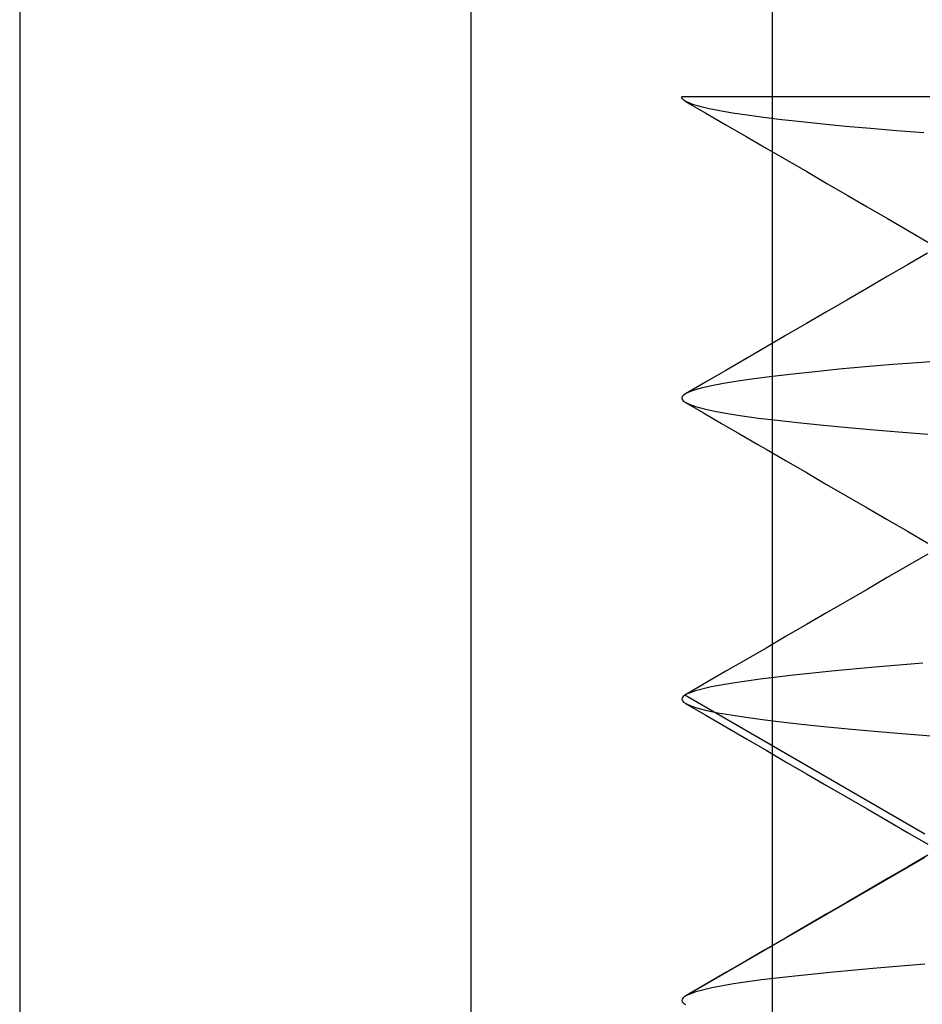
# Model space of a CAD drawing. Header units: millimetres. Extents: x 0 to 93, y -1.2 to 50.
# Tile 22 of 140: x 5 to 6.5, y 5.3 to 6.9. Entities that reach past the tile are written whole.
import ezdxf

# ---------------------------------------------------------------- set-up
doc = ezdxf.new("R2010")
doc.units = ezdxf.units.MM
doc.layers.add('MAIN-2', color=7, linetype='Continuous')

msp = doc.modelspace()

# ---------------------------------------------------------------- linework, layer by layer
at = {"layer": 'MAIN-2'}
for p, q in [((5.75, 9), (5.75, 0)), ((6.2505, 9), (6.2505, 0)), ((5.0005, 8), (5.0005, 0.8)), ((6.115, 6.8), (6.1002, 6.8)), ((6.1005, 6.7985), (6.1002, 6.8)), ((6.1012, 6.797), (6.1005, 6.7985)), ((6.1025, 6.7956), (6.1012, 6.797)), ((6.1043, 6.7941), (6.1025, 6.7956)), ((6.1066, 6.7927), (6.1043, 6.7941)), ((6.1065, 6.7927), (6.14, 6.7733)), ((6.1094, 6.7912), (6.1066, 6.7927)), ((6.1183, 6.7876), (6.1094, 6.7912)), ((6.1183, 6.7876), (6.1094, 6.7912)), ((6.1379, 6.8), (6.115, 6.8)), ((6.1303, 6.784), (6.1183, 6.7876)), ((6.1303, 6.784), (6.1183, 6.7876)), ((6.1687, 6.8), (6.1379, 6.8)), ((6.2068, 6.8), (6.1687, 6.8)), ((6.2515, 6.8), (6.2068, 6.8)), ((6.302, 6.8), (6.2515, 6.8)), ((6.358, 6.8), (6.302, 6.8)), ((6.4196, 6.8), (6.358, 6.8)), ((6.4882, 6.8), (6.4196, 6.8)), ((6.5652, 6.8), (6.4882, 6.8)), ((6.1454, 6.7804), (6.1303, 6.784)), ((6.1454, 6.7804), (6.1303, 6.784)), ((6.14, 6.7733), (6.1736, 6.7538)), ((6.1634, 6.7768), (6.1454, 6.7804)), ((6.1634, 6.7768), (6.1454, 6.7804)), ((6.1846, 6.7731), (6.1634, 6.7768)), ((6.1846, 6.7731), (6.1634, 6.7768)), ((6.2088, 6.7695), (6.1846, 6.7731)), ((6.2088, 6.7695), (6.1846, 6.7731)), ((6.2361, 6.7658), (6.2088, 6.7695)), ((6.2361, 6.7658), (6.2088, 6.7695)), ((6.1736, 6.7538), (6.207, 6.7344)), ((6.2662, 6.7621), (6.2361, 6.7658)), ((6.2662, 6.7621), (6.2361, 6.7658)), ((6.2991, 6.7585), (6.2662, 6.7621)), ((6.2991, 6.7585), (6.2662, 6.7621)), ((6.3347, 6.7548), (6.2991, 6.7585)), ((6.3347, 6.7548), (6.2991, 6.7585)), ((6.3728, 6.7512), (6.3347, 6.7548)), ((6.3728, 6.7512), (6.3347, 6.7548)), ((6.4135, 6.7476), (6.3728, 6.7512)), ((6.4135, 6.7476), (6.3728, 6.7512)), ((6.4566, 6.7439), (6.4135, 6.7476)), ((6.4566, 6.7439), (6.4135, 6.7476)), ((6.502, 6.7403), (6.4566, 6.7439)), ((6.502, 6.7403), (6.4566, 6.7439)), ((6.207, 6.7344), (6.2405, 6.715)), ((6.2405, 6.715), (6.2741, 6.6955)), ((6.2741, 6.6955), (6.3076, 6.676)), ((6.3076, 6.676), (6.3412, 6.6565)), ((6.3412, 6.6565), (6.3747, 6.6371)), ((6.3747, 6.6371), (6.4082, 6.6176)), ((6.4082, 6.6176), (6.4417, 6.5981)), ((6.4417, 6.5981), (6.4752, 6.5786)), ((6.4752, 6.5786), (6.5087, 6.5591)), ((6.5084, 6.5406), (6.4748, 6.5211)), ((6.4748, 6.5211), (6.4413, 6.5016)), ((6.4413, 6.5016), (6.4078, 6.4821)), ((6.4078, 6.4821), (6.3743, 6.4626)), ((6.3743, 6.4626), (6.3407, 6.4431)), ((6.3407, 6.4431), (6.3071, 6.4236)), ((6.3071, 6.4236), (6.2736, 6.4042)), ((6.2736, 6.4042), (6.24, 6.3847)), ((6.24, 6.3847), (6.2066, 6.3653)), ((6.2066, 6.3653), (6.1731, 6.3459)), ((6.5506, 6.3632), (6.4993, 6.3593)), ((6.5506, 6.3632), (6.4993, 6.3593)), ((6.1731, 6.3459), (6.1397, 6.3265)), ((6.3616, 6.3477), (6.3216, 6.3438)), ((6.3616, 6.3477), (6.3216, 6.3438)), ((6.4047, 6.3516), (6.3616, 6.3477)), ((6.4047, 6.3516), (6.3616, 6.3477)), ((6.4507, 6.3555), (6.4047, 6.3516)), ((6.4507, 6.3555), (6.4047, 6.3516)), ((6.4993, 6.3593), (6.4507, 6.3555)), ((6.4993, 6.3593), (6.4507, 6.3555)), ((6.1933, 6.328), (6.1696, 6.3241)), ((6.1933, 6.328), (6.1696, 6.3241)), ((6.2205, 6.332), (6.1933, 6.328)), ((6.2205, 6.332), (6.1933, 6.328)), ((6.2509, 6.3359), (6.2205, 6.332)), ((6.2509, 6.3359), (6.2205, 6.332)), ((6.2847, 6.3399), (6.2509, 6.3359)), ((6.2847, 6.3399), (6.2509, 6.3359)), ((6.3216, 6.3438), (6.2847, 6.3399)), ((6.3216, 6.3438), (6.2847, 6.3399)), ((6.1397, 6.3265), (6.1062, 6.3071)), ((6.119, 6.3125), (6.1092, 6.3086)), ((6.119, 6.3125), (6.1092, 6.3086)), ((6.1324, 6.3163), (6.119, 6.3125)), ((6.1324, 6.3163), (6.119, 6.3125)), ((6.1493, 6.3202), (6.1324, 6.3163)), ((6.1493, 6.3202), (6.1324, 6.3163)), ((6.1696, 6.3241), (6.1493, 6.3202)), ((6.1696, 6.3241), (6.1493, 6.3202)), ((6.1003, 6.3011), (6.1001, 6.2993)), ((6.1001, 6.2993), (6.1008, 6.2974)), ((6.1012, 6.303), (6.1003, 6.3011)), ((6.1008, 6.2974), (6.1024, 6.2956)), ((6.1029, 6.3048), (6.1012, 6.303)), ((6.1024, 6.2956), (6.1047, 6.2937)), ((6.1092, 6.3086), (6.1029, 6.3048)), ((6.1092, 6.3086), (6.1029, 6.3048)), ((6.1047, 6.2937), (6.1122, 6.2899)), ((6.1047, 6.2937), (6.1122, 6.2899)), ((6.1063, 6.2928), (6.1363, 6.2754)), ((6.1122, 6.2899), (6.1232, 6.286)), ((6.1122, 6.2899), (6.1232, 6.286)), ((6.1232, 6.286), (6.1375, 6.2821)), ((6.1232, 6.286), (6.1375, 6.2821)), ((6.1375, 6.2821), (6.1551, 6.2782)), ((6.1375, 6.2821), (6.1551, 6.2782)), ((6.1363, 6.2754), (6.1663, 6.258)), ((6.1551, 6.2782), (6.176, 6.2744)), ((6.1551, 6.2782), (6.176, 6.2744)), ((6.176, 6.2744), (6.2002, 6.2706)), ((6.176, 6.2744), (6.2002, 6.2706)), ((6.2002, 6.2706), (6.2276, 6.2668)), ((6.2002, 6.2706), (6.2276, 6.2668)), ((6.2276, 6.2668), (6.2585, 6.263)), ((6.2276, 6.2668), (6.2585, 6.263)), ((6.2585, 6.263), (6.2925, 6.2592)), ((6.2585, 6.263), (6.2925, 6.2592)), ((6.1663, 6.258), (6.1963, 6.2405)), ((6.2925, 6.2592), (6.3299, 6.2553)), ((6.2925, 6.2592), (6.3299, 6.2553)), ((6.3299, 6.2553), (6.3703, 6.2515)), ((6.3299, 6.2553), (6.3703, 6.2515)), ((6.3703, 6.2515), (6.4138, 6.2476)), ((6.3703, 6.2515), (6.4138, 6.2476)), ((6.4138, 6.2476), (6.46, 6.2437)), ((6.4138, 6.2476), (6.46, 6.2437)), ((6.1963, 6.2405), (6.2264, 6.2231)), ((6.46, 6.2437), (6.5088, 6.2398)), ((6.46, 6.2437), (6.5088, 6.2398)), ((6.2264, 6.2231), (6.2402, 6.2151)), ((6.2402, 6.2151), (6.2737, 6.1956)), ((6.2737, 6.1956), (6.3073, 6.1762)), ((6.3073, 6.1762), (6.3408, 6.1567)), ((6.3408, 6.1567), (6.3744, 6.1372)), ((6.3744, 6.1372), (6.4079, 6.1177)), ((6.4079, 6.1177), (6.4415, 6.0982)), ((6.4415, 6.0982), (6.475, 6.0787)), ((6.475, 6.0787), (6.5086, 6.0592)), ((6.5086, 6.0409), (6.475, 6.0213)), ((6.475, 6.0213), (6.4414, 6.0018)), ((6.4414, 6.0018), (6.4079, 5.9823)), ((6.4079, 5.9823), (6.3744, 5.9628)), ((6.3744, 5.9628), (6.3408, 5.9433)), ((6.3408, 5.9433), (6.3072, 5.9239)), ((6.3072, 5.9239), (6.2737, 5.9044)), ((6.2737, 5.9044), (6.2401, 5.8849)), ((6.2401, 5.8849), (6.2068, 5.8655)), ((6.2068, 5.8655), (6.1734, 5.8462)), ((6.5006, 5.8595), (6.421, 5.853)), ((6.5006, 5.8595), (6.421, 5.853)), ((6.1734, 5.8462), (6.14, 5.8268)), ((6.2855, 5.8398), (6.2304, 5.8332)), ((6.2855, 5.8398), (6.2304, 5.8332)), ((6.3493, 5.8464), (6.2855, 5.8398)), ((6.3493, 5.8464), (6.2855, 5.8398)), ((6.421, 5.853), (6.3493, 5.8464)), ((6.421, 5.853), (6.3493, 5.8464)), ((6.14, 5.8268), (6.1066, 5.8074)), ((6.1847, 5.8267), (6.1488, 5.8202)), ((6.1847, 5.8267), (6.1488, 5.8202)), ((6.2304, 5.8332), (6.1847, 5.8267)), ((6.2304, 5.8332), (6.1847, 5.8267)), ((6.1054, 5.8068), (6.1024, 5.8044)), ((6.1054, 5.8068), (6.1024, 5.8044)), ((6.1056, 5.8069), (6.1054, 5.8068)), ((6.5041, 5.5758), (6.1054, 5.8068)), ((6.5041, 5.5758), (6.1054, 5.8068)), ((6.1058, 5.807), (6.1056, 5.8069)), ((6.106, 5.8071), (6.1058, 5.807)), ((6.1062, 5.8072), (6.106, 5.8071)), ((6.1064, 5.8074), (6.1062, 5.8072)), ((6.1066, 5.8075), (6.1064, 5.8074)), ((6.1228, 5.8139), (6.1066, 5.8075)), ((6.1228, 5.8139), (6.1066, 5.8075)), ((6.1488, 5.8202), (6.1228, 5.8139)), ((6.1488, 5.8202), (6.1228, 5.8139)), ((6.1006, 5.802), (6.1002, 5.7996)), ((6.1006, 5.802), (6.1002, 5.7996)), ((6.1002, 5.7996), (6.1011, 5.7972)), ((6.1002, 5.7996), (6.1011, 5.7972)), ((6.1024, 5.8044), (6.1006, 5.802)), ((6.1024, 5.8044), (6.1006, 5.802)), ((6.1011, 5.7972), (6.1033, 5.7948)), ((6.1011, 5.7972), (6.1033, 5.7948)), ((6.1033, 5.7948), (6.1068, 5.7925)), ((6.1033, 5.7948), (6.1068, 5.7925)), ((6.1066, 5.7926), (6.14, 5.7732)), ((6.1066, 5.7926), (6.14, 5.7732)), ((6.1068, 5.7925), (6.1152, 5.7886)), ((6.1068, 5.7925), (6.1152, 5.7886)), ((6.1152, 5.7886), (6.127, 5.7848)), ((6.1152, 5.7886), (6.127, 5.7848)), ((6.127, 5.7848), (6.142, 5.7811)), ((6.127, 5.7848), (6.142, 5.7811)), ((6.14, 5.7732), (6.1734, 5.7538)), ((6.14, 5.7732), (6.1734, 5.7538)), ((6.142, 5.7811), (6.1603, 5.7774)), ((6.142, 5.7811), (6.1603, 5.7774)), ((6.1603, 5.7774), (6.1817, 5.7737)), ((6.1603, 5.7774), (6.1817, 5.7737)), ((6.1817, 5.7737), (6.2063, 5.77)), ((6.1817, 5.7737), (6.2063, 5.77)), ((6.2063, 5.77), (6.2341, 5.7663)), ((6.2063, 5.77), (6.2341, 5.7663)), ((6.2341, 5.7663), (6.265, 5.7625)), ((6.2341, 5.7663), (6.265, 5.7625)), ((6.265, 5.7625), (6.2991, 5.7587)), ((6.265, 5.7625), (6.2991, 5.7587)), ((6.2991, 5.7587), (6.3363, 5.7548)), ((6.2991, 5.7587), (6.3363, 5.7548)), ((6.1734, 5.7538), (6.2068, 5.7344)), ((6.1734, 5.7538), (6.2068, 5.7344)), ((6.3363, 5.7548), (6.3765, 5.7509)), ((6.3363, 5.7548), (6.3765, 5.7509)), ((6.3765, 5.7509), (6.4197, 5.747)), ((6.3765, 5.7509), (6.4197, 5.747)), ((6.4197, 5.747), (6.4656, 5.7431)), ((6.4197, 5.747), (6.4656, 5.7431)), ((6.4656, 5.7431), (6.5142, 5.7393)), ((6.4656, 5.7431), (6.5142, 5.7393)), ((6.2068, 5.7344), (6.2402, 5.7151)), ((6.2068, 5.7344), (6.2402, 5.7151)), ((6.2402, 5.7151), (6.2737, 5.6956)), ((6.2402, 5.7151), (6.2737, 5.6956)), ((6.2737, 5.6956), (6.3072, 5.6761)), ((6.2737, 5.6956), (6.3072, 5.6761)), ((6.3072, 5.6761), (6.3408, 5.6567)), ((6.3072, 5.6761), (6.3408, 5.6567)), ((6.3408, 5.6567), (6.3743, 5.6372)), ((6.3408, 5.6567), (6.3743, 5.6372)), ((6.3743, 5.6372), (6.4079, 5.6177)), ((6.3743, 5.6372), (6.4079, 5.6177)), ((6.4079, 5.6177), (6.4414, 5.5982)), ((6.4079, 5.6177), (6.4414, 5.5982)), ((6.4414, 5.5982), (6.475, 5.5787)), ((6.4414, 5.5982), (6.475, 5.5787)), ((6.475, 5.5787), (6.5086, 5.5591)), ((6.475, 5.5787), (6.5086, 5.5591)), ((6.1055, 5.3065), (6.5041, 5.5376)), ((6.1055, 5.3065), (6.5041, 5.5376)), ((6.509, 5.541), (6.4754, 5.5214)), ((6.4754, 5.5214), (6.4419, 5.5019)), ((6.4419, 5.5019), (6.4083, 5.4824)), ((6.4083, 5.4824), (6.3748, 5.4629)), ((6.3748, 5.4629), (6.3413, 5.4434)), ((6.3413, 5.4434), (6.3077, 5.4239)), ((6.3077, 5.4239), (6.2741, 5.4044)), ((6.2741, 5.4044), (6.2406, 5.3849)), ((6.2406, 5.3849), (6.2071, 5.3655)), ((6.2071, 5.3655), (6.1736, 5.3461)), ((6.4242, 5.3531), (6.3521, 5.3466)), ((6.4242, 5.3531), (6.3521, 5.3466)), ((6.504, 5.3597), (6.4242, 5.3531)), ((6.504, 5.3597), (6.4242, 5.3531)), ((6.1736, 5.3461), (6.1402, 5.3267)), ((6.2324, 5.3337), (6.1863, 5.3272)), ((6.2324, 5.3337), (6.1863, 5.3272)), ((6.2879, 5.3402), (6.2324, 5.3337)), ((6.2879, 5.3402), (6.2324, 5.3337)), ((6.3521, 5.3466), (6.2879, 5.3402)), ((6.3521, 5.3466), (6.2879, 5.3402)), ((6.1402, 5.3267), (6.1067, 5.3072)), ((6.1499, 5.3206), (6.1233, 5.314)), ((6.1499, 5.3206), (6.1233, 5.314)), ((6.1863, 5.3272), (6.1499, 5.3206)), ((6.1863, 5.3272), (6.1499, 5.3206)), ((6.1006, 5.3019), (6.1001, 5.2997)), ((6.1001, 5.2997), (6.1009, 5.2974)), ((6.1024, 5.3042), (6.1006, 5.3019)), ((6.1055, 5.3065), (6.1024, 5.3042)), ((6.1057, 5.3066), (6.1055, 5.3065)), ((6.1059, 5.3068), (6.1057, 5.3066)), ((6.1061, 5.3069), (6.1059, 5.3068)), ((6.1063, 5.307), (6.1061, 5.3069)), ((6.1065, 5.3071), (6.1063, 5.307)), ((6.1067, 5.3073), (6.1065, 5.3071)), ((6.1233, 5.314), (6.1067, 5.3073)), ((6.1233, 5.314), (6.1067, 5.3073)), ((6.1009, 5.2974), (6.1029, 5.2951)), ((6.1029, 5.2951), (6.1061, 5.2929))]:
    msp.add_line(p, q, dxfattribs=at)

doc.saveas('drawing.dxf')
